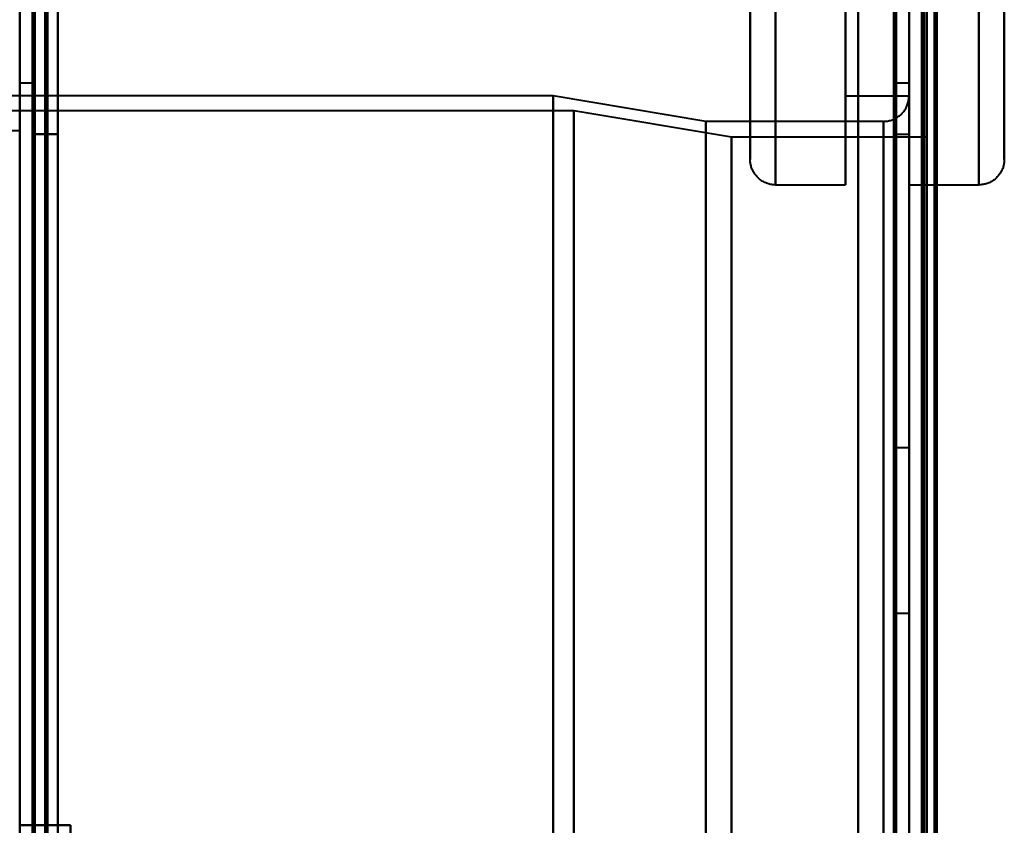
# Model space of a CAD drawing. Header units: millimetres. Extents: x -1087 to 1688, y -120 to 1010.
# Tile 40 of 86: x -533 to -494, y 811 to 842. Entities that reach past the tile are written whole.
import ezdxf

# ---------------------------------------------------------------- set-up
doc = ezdxf.new("R2010")
doc.units = ezdxf.units.MM
doc.layers.add('A-GENM', color=13, linetype='Continuous', lineweight=40)
doc.layers.add('G-IMPT', color=8, linetype='Continuous', lineweight=40)

# ---------------------------------------------------------------- blocks, each defined once
blk = doc.blocks.new('NEXA 700 CALQUES_dwg-751640-Arrière')
at = {"layer": 'G-IMPT'}
for p, q in [((-532.53, 937.272), (-532.53, 129.472)), ((-498.03, 902.772), (-498.03, 128.972)), ((-498.03, 129.472), (-498.03, 902.272)), ((-503.28, 889.872), (-503.28, 835.872)), ((-498.03, 889.872), (-498.03, 835.872)), ((-498.03, 889.872), (-498.03, 835.872)), ((-495.28, 835.872), (-495.28, 889.872)), ((-495.28, 835.872), (-495.28, 889.872)), ((-504.28, 836.872), (-504.28, 888.872)), ((-494.28, 888.872), (-494.28, 836.872)), ((-504.28, 862.872), (-504.28, 836.872)), ((-504.28, 836.872), (-504.28, 862.872)), ((-503.28, 862.872), (-503.28, 835.872)), ((-503.28, 835.872), (-503.28, 862.872)), ((-500.53, 862.872), (-500.53, 835.872)), ((-500.53, 835.872), (-500.53, 862.872)), ((-500.53, 862.872), (-500.53, 839.372)), ((-500.53, 839.372), (-500.53, 862.872)), ((-498.53, 862.872), (-498.53, 837.872)), ((-498.53, 837.872), (-498.53, 862.872)), ((-498.03, 862.872), (-498.03, 839.372)), ((-498.03, 862.872), (-498.03, 837.872)), ((-498.03, 839.372), (-498.03, 862.872)), ((-498.03, 837.872), (-498.03, 862.872)), ((-498.03, 835.872), (-498.03, 862.872)), ((-498.03, 835.872), (-498.03, 862.872)), ((-495.28, 862.872), (-495.28, 835.872)), ((-494.28, 836.872), (-494.28, 862.872)), ((-494.28, 862.872), (-494.28, 836.872)), ((-498.03, 713.372), (-498.03, 848.372)), ((-498.03, 848.372), (-498.03, 713.372)), ((-497.33, 713.372), (-497.33, 848.372)), ((-497.33, 848.372), (-497.33, 713.372)), ((-532.53, 839.872), (-533.03, 839.872)), ((-532.53, 713.372), (-532.53, 839.872)), ((-532.53, 839.872), (-532.53, 713.372)), ((-498.03, 839.872), (-498.53, 839.872)), ((-498.53, 839.872), (-498.53, 713.372)), ((-498.53, 713.372), (-498.53, 839.872)), ((-498.03, 839.872), (-498.03, 713.372)), ((-498.03, 713.372), (-498.03, 839.872)), ((-512.03, 839.372), (-552.03, 839.372)), ((-506.03, 838.372), (-512.03, 839.372)), ((-512.03, 839.372), (-512.03, 713.372)), ((-512.03, 713.372), (-512.03, 839.372)), ((-500.53, 839.372), (-498.03, 839.372)), ((-498.03, 839.372), (-498.03, 713.372)), ((-498.03, 839.372), (-498.03, 587.372)), ((-498.03, 713.372), (-498.03, 839.372)), ((-511.228, 838.781), (-552.803, 838.781)), ((-505.02, 837.746), (-511.228, 838.781)), ((-511.228, 713.372), (-511.228, 838.781)), ((-511.228, 838.781), (-511.228, 713.372)), ((-499.03, 838.372), (-506.03, 838.372)), ((-506.03, 838.372), (-506.03, 713.372)), ((-506.03, 713.372), (-506.03, 838.372)), ((-499.03, 838.372), (-499.03, 713.372)), ((-499.03, 713.372), (-499.03, 838.372)), ((-499.03, 588.372), (-499.03, 838.372)), ((-498.53, 837.872), (-498.03, 837.872)), ((-497.33, 837.746), (-505.02, 837.746)), ((-505.02, 713.372), (-505.02, 837.746)), ((-505.02, 713.372), (-505.02, 837.746)), ((-505.02, 837.746), (-505.02, 713.372)), ((-505.02, 837.746), (-505.02, 713.372)), ((-497.33, 713.372), (-497.33, 837.746)), ((-497.33, 837.746), (-497.33, 588.998)), ((-497.33, 837.746), (-497.33, 588.998)), ((-503.28, 835.872), (-500.53, 835.872)), ((-498.03, 835.872), (-495.28, 835.872)), ((-498.03, 825.522), (-498.53, 825.522)), ((-498.53, 825.522), (-498.53, 822.272)), ((-498.53, 822.272), (-498.53, 825.522)), ((-498.03, 822.272), (-498.03, 825.522)), ((-498.03, 825.522), (-498.03, 822.272)), ((-498.53, 822.272), (-498.53, 819.022)), ((-498.53, 819.022), (-498.53, 822.272)), ((-498.03, 819.022), (-498.03, 822.272)), ((-498.03, 822.272), (-498.03, 819.022)), ((-498.53, 819.022), (-498.03, 819.022)), ((-533.03, 810.672), (-532.43, 810.672))]:
    blk.add_line(p, q, dxfattribs=at)
at = {"layer": 'G-IMPT', "flags": 128}
for points in [[(-533.03, 128.972), (-533.03, 331.172), (-533.03, 533.372), (-533.03, 735.572), (-533.03, 937.772)], [(-532.53, 128.972), (-532.53, 331.172), (-532.53, 533.372), (-532.53, 735.572), (-532.53, 937.772)], [(-532.43, 937.772), (-532.43, 735.572), (-532.43, 533.372), (-532.43, 331.172), (-532.43, 128.972)], [(-532.43, 128.972), (-532.43, 331.172), (-532.43, 533.372), (-532.43, 735.572), (-532.43, 937.772)], [(-532.43, 937.772), (-532.43, 735.572), (-532.43, 533.372), (-532.43, 331.172), (-532.43, 128.972)], [(-532.53, 937.272), (-532.53, 735.322), (-532.53, 533.372), (-532.53, 331.422), (-532.53, 129.472)], [(-532.53, 129.472), (-532.53, 331.422), (-532.53, 533.372), (-532.53, 735.322), (-532.53, 937.272)], [(-532.53, 937.272), (-532.53, 735.322), (-532.53, 533.372), (-532.53, 331.422), (-532.53, 129.472)], [(-532.53, 129.472), (-532.53, 331.422), (-532.53, 533.372), (-532.53, 735.322), (-532.53, 937.272)], [(-532.53, 937.272), (-532.53, 735.322), (-532.53, 533.372), (-532.53, 331.422), (-532.53, 129.472)], [(-532.53, 129.472), (-532.53, 331.422), (-532.53, 533.372), (-532.53, 735.322), (-532.53, 937.272)], [(-532.03, 937.272), (-532.03, 735.322), (-532.03, 533.372), (-532.03, 331.422), (-532.03, 129.472)], [(-532.03, 129.472), (-532.03, 331.422), (-532.03, 533.372), (-532.03, 735.322), (-532.03, 937.272)], [(-532.03, 937.272), (-532.03, 735.322), (-532.03, 533.372), (-532.03, 331.422), (-532.03, 129.472)], [(-531.93, 129.472), (-531.93, 331.422), (-531.93, 533.372), (-531.93, 735.322), (-531.93, 937.272)], [(-531.93, 937.272), (-531.93, 735.322), (-531.93, 533.372), (-531.93, 331.422), (-531.93, 129.472)], [(-531.93, 129.472), (-531.93, 331.422), (-531.93, 533.372), (-531.93, 735.322), (-531.93, 937.272)], [(-533.03, 902.772), (-533.03, 709.322), (-533.03, 515.872), (-533.03, 322.422), (-533.03, 128.972)], [(-532.53, 810.672), (-532.53, 833.697), (-532.53, 856.722), (-532.53, 879.747), (-532.53, 902.772)], [(-532.53, 902.772), (-532.53, 709.322), (-532.53, 515.872), (-532.53, 322.422), (-532.53, 128.972)], [(-532.43, 902.772), (-532.43, 879.747), (-532.43, 856.722), (-532.43, 833.697), (-532.43, 810.672)], [(-532.43, 128.972), (-532.43, 322.422), (-532.43, 515.872), (-532.43, 709.322), (-532.43, 902.772)], [(-532.43, 902.772), (-532.43, 709.322), (-532.43, 515.872), (-532.43, 322.422), (-532.43, 128.972)], [(-532.43, 810.672), (-532.43, 833.697), (-532.43, 856.722), (-532.43, 879.747), (-532.43, 902.772)], [(-532.43, 902.772), (-532.43, 879.747), (-532.43, 856.722), (-532.43, 833.697), (-532.43, 810.672)], [(-532.43, 128.972), (-532.43, 322.422), (-532.43, 515.872), (-532.43, 709.322), (-532.43, 902.772)], [(-500.03, 128.972), (-500.03, 322.422), (-500.03, 515.872), (-500.03, 709.322), (-500.03, 902.772)], [(-500.03, 902.772), (-500.03, 709.322), (-500.03, 515.872), (-500.03, 322.422), (-500.03, 128.972)], [(-500.03, 128.972), (-500.03, 322.422), (-500.03, 515.872), (-500.03, 709.322), (-500.03, 902.772)], [(-500.03, 902.772), (-500.03, 709.322), (-500.03, 515.872), (-500.03, 322.422), (-500.03, 128.972)], [(-498.03, 902.772), (-498.03, 709.322), (-498.03, 515.872), (-498.03, 322.422), (-498.03, 128.972)], [(-498.03, 128.972), (-498.03, 322.422), (-498.03, 515.872), (-498.03, 709.322), (-498.03, 902.772)], [(-497.53, 902.772), (-497.53, 709.322), (-497.53, 515.872), (-497.53, 322.422), (-497.53, 128.972)], [(-497.43, 902.772), (-497.43, 709.322), (-497.43, 515.872), (-497.43, 322.422), (-497.43, 128.972)], [(-497.43, 128.972), (-497.43, 322.422), (-497.43, 515.872), (-497.43, 709.322), (-497.43, 902.772)], [(-497.43, 128.972), (-497.43, 322.422), (-497.43, 515.872), (-497.43, 709.322), (-497.43, 902.772)], [(-531.53, 902.272), (-531.53, 879.372), (-531.53, 856.472), (-531.53, 833.572), (-531.53, 810.672)], [(-531.53, 810.672), (-531.53, 833.572), (-531.53, 856.472), (-531.53, 879.372), (-531.53, 902.272)], [(-531.53, 810.672), (-531.53, 833.572), (-531.53, 856.472), (-531.53, 879.372), (-531.53, 902.272)], [(-531.53, 902.272), (-531.53, 879.372), (-531.53, 856.472), (-531.53, 833.572), (-531.53, 810.672)], [(-531.53, 129.472), (-531.53, 322.672), (-531.53, 515.872), (-531.53, 709.072), (-531.53, 902.272)], [(-531.53, 902.272), (-531.53, 709.072), (-531.53, 515.872), (-531.53, 322.672), (-531.53, 129.472)], [(-531.53, 129.472), (-531.53, 322.672), (-531.53, 515.872), (-531.53, 709.072), (-531.53, 902.272)], [(-531.53, 902.272), (-531.53, 709.072), (-531.53, 515.872), (-531.53, 322.672), (-531.53, 129.472)], [(-500.03, 902.272), (-500.03, 709.072), (-500.03, 515.872), (-500.03, 322.672), (-500.03, 129.472)], [(-500.03, 129.472), (-500.03, 322.672), (-500.03, 515.872), (-500.03, 709.072), (-500.03, 902.272)], [(-500.03, 129.472), (-500.03, 322.672), (-500.03, 515.872), (-500.03, 709.072), (-500.03, 902.272)], [(-500.03, 902.272), (-500.03, 709.072), (-500.03, 515.872), (-500.03, 322.672), (-500.03, 129.472)], [(-498.63, 129.472), (-498.63, 322.672), (-498.63, 515.872), (-498.63, 709.072), (-498.63, 902.272)], [(-498.63, 902.272), (-498.63, 709.072), (-498.63, 515.872), (-498.63, 322.672), (-498.63, 129.472)], [(-498.63, 902.272), (-498.63, 709.072), (-498.63, 515.872), (-498.63, 322.672), (-498.63, 129.472)], [(-498.63, 129.472), (-498.63, 322.672), (-498.63, 515.872), (-498.63, 709.072), (-498.63, 902.272)], [(-498.63, 129.472), (-498.63, 322.672), (-498.63, 515.872), (-498.63, 709.072), (-498.63, 902.272)], [(-498.63, 902.272), (-498.63, 709.072), (-498.63, 515.872), (-498.63, 322.672), (-498.63, 129.472)], [(-498.53, 129.472), (-498.53, 322.672), (-498.53, 515.872), (-498.53, 709.072), (-498.53, 902.272)], [(-498.53, 902.272), (-498.53, 709.072), (-498.53, 515.872), (-498.53, 322.672), (-498.53, 129.472)], [(-498.03, 902.272), (-498.03, 717.047), (-498.03, 531.822), (-498.03, 346.597), (-498.03, 161.372)], [(-498.03, 902.272), (-498.03, 709.072), (-498.03, 515.872), (-498.03, 322.672), (-498.03, 129.472)], [(-498.03, 161.372), (-498.03, 346.597), (-498.03, 531.822), (-498.03, 717.047), (-498.03, 902.272)], [(-498.03, 129.472), (-498.03, 322.672), (-498.03, 515.872), (-498.03, 709.072), (-498.03, 902.272)], [(-498.03, 902.272), (-498.03, 709.072), (-498.03, 515.872), (-498.03, 322.672), (-498.03, 129.472)], [(-498.03, 129.472), (-498.03, 322.672), (-498.03, 515.872), (-498.03, 709.072), (-498.03, 902.272)], [(-497.53, 129.472), (-497.53, 322.672), (-497.53, 515.872), (-497.53, 709.072), (-497.53, 902.272)], [(-497.53, 902.272), (-497.53, 709.072), (-497.53, 515.872), (-497.53, 322.672), (-497.53, 129.472)], [(-497.53, 129.472), (-497.53, 322.672), (-497.53, 515.872), (-497.53, 709.072), (-497.53, 902.272)], [(-497.53, 902.272), (-497.53, 709.072), (-497.53, 515.872), (-497.53, 322.672), (-497.53, 129.472)], [(-497.53, 129.472), (-497.53, 322.672), (-497.53, 515.872), (-497.53, 709.072), (-497.53, 902.272)], [(-497.53, 902.272), (-497.53, 709.072), (-497.53, 515.872), (-497.53, 322.672), (-497.53, 129.472)], [(-497.03, 129.372), (-497.03, 322.622), (-497.03, 515.872), (-497.03, 709.122), (-497.03, 902.372)], [(-497.03, 902.372), (-497.03, 709.122), (-497.03, 515.872), (-497.03, 322.622), (-497.03, 129.372)], [(-497.03, 902.272), (-497.03, 709.072), (-497.03, 515.872), (-497.03, 322.672), (-497.03, 129.472)], [(-497.03, 129.472), (-497.03, 322.672), (-497.03, 515.872), (-497.03, 709.072), (-497.03, 902.272)], [(-496.93, 161.372), (-496.93, 346.597), (-496.93, 531.822), (-496.93, 717.047), (-496.93, 902.272)], [(-496.93, 902.272), (-496.93, 717.047), (-496.93, 531.822), (-496.93, 346.597), (-496.93, 161.372)], [(-504.28, 836.872), (-504.28, 836.893), (-504.28, 836.955), (-504.28, 837.059), (-504.28, 837.204), (-504.28, 837.391), (-504.28, 837.618), (-504.28, 837.885), (-504.28, 838.192), (-504.28, 838.539), (-504.28, 838.925), (-504.28, 839.349), (-504.28, 839.81), (-504.28, 840.309), (-504.28, 840.844), (-504.28, 841.414), (-504.28, 842.018), (-504.28, 842.655)], [(-504.28, 843.013), (-504.28, 842.358), (-504.28, 841.736), (-504.28, 841.147), (-504.28, 840.593), (-504.28, 840.075), (-504.28, 839.593), (-504.28, 839.149), (-504.28, 838.742), (-504.28, 838.375), (-504.28, 838.046), (-504.28, 837.757), (-504.28, 837.508), (-504.28, 837.3), (-504.28, 837.132), (-504.28, 837.006), (-504.28, 836.922), (-504.28, 836.878), (-504.28, 836.872)], [(-494.28, 843.013), (-494.28, 842.358), (-494.28, 841.736), (-494.28, 841.147), (-494.28, 840.593), (-494.28, 840.075), (-494.28, 839.593), (-494.28, 839.149), (-494.28, 838.742), (-494.28, 838.375), (-494.28, 838.046), (-494.28, 837.757), (-494.28, 837.508), (-494.28, 837.3), (-494.28, 837.132), (-494.28, 837.006), (-494.28, 836.922), (-494.28, 836.878), (-494.28, 836.872)], [(-494.28, 836.872), (-494.28, 836.893), (-494.28, 836.955), (-494.28, 837.059), (-494.28, 837.204), (-494.28, 837.391), (-494.28, 837.618), (-494.28, 837.885), (-494.28, 838.192), (-494.28, 838.539), (-494.28, 838.925), (-494.28, 839.349), (-494.28, 839.81), (-494.28, 840.309), (-494.28, 840.844), (-494.28, 841.414), (-494.28, 842.018), (-494.28, 842.655)], [(-499.03, 838.372), (-498.99, 838.373), (-498.95, 838.376), (-498.911, 838.379), (-498.871, 838.385), (-498.832, 838.392), (-498.793, 838.401), (-498.754, 838.411), (-498.716, 838.423), (-498.678, 838.436), (-498.641, 838.451), (-498.604, 838.468), (-498.569, 838.485), (-498.533, 838.504), (-498.499, 838.525), (-498.466, 838.547), (-498.433, 838.57), (-498.402, 838.595), (-498.371, 838.62), (-498.341, 838.647), (-498.313, 838.676), (-498.286, 838.705), (-498.26, 838.735), (-498.235, 838.766), (-498.211, 838.799), (-498.189, 838.832), (-498.168, 838.866), (-498.148, 838.901), (-498.13, 838.937), (-498.114, 838.973), (-498.098, 839.01), (-498.085, 839.048), (-498.072, 839.086), (-498.062, 839.124), (-498.053, 839.163), (-498.045, 839.202), (-498.039, 839.242), (-498.034, 839.282), (-498.032, 839.322), (-498.03, 839.362), (-498.03, 839.372)], [(-532.53, 717.872), (-532.53, 747.872), (-532.53, 777.872), (-532.53, 807.872), (-532.53, 837.872)], [(-532.53, 837.872), (-532.28, 837.872), (-532.03, 837.872), (-531.78, 837.872), (-531.53, 837.872)], [(-531.53, 837.872), (-531.78, 837.872), (-532.03, 837.872), (-532.28, 837.872), (-532.53, 837.872)], [(-532.53, 837.872), (-532.28, 837.872), (-532.03, 837.872), (-531.78, 837.872), (-531.53, 837.872)], [(-531.53, 837.872), (-531.78, 837.872), (-532.03, 837.872), (-532.28, 837.872), (-532.53, 837.872)], [(-532.53, 837.872), (-532.53, 807.872), (-532.53, 777.872), (-532.53, 747.872), (-532.53, 717.872)], [(-532.53, 717.872), (-532.53, 747.872), (-532.53, 777.872), (-532.53, 807.872), (-532.53, 837.872)], [(-532.53, 837.872), (-532.53, 807.872), (-532.53, 777.872), (-532.53, 747.872), (-532.53, 717.872)], [(-531.53, 837.872), (-531.53, 807.872), (-531.53, 777.872), (-531.53, 747.872), (-531.53, 717.872)], [(-531.53, 717.872), (-531.53, 747.872), (-531.53, 777.872), (-531.53, 807.872), (-531.53, 837.872)], [(-531.53, 837.872), (-531.53, 807.872), (-531.53, 777.872), (-531.53, 747.872), (-531.53, 717.872)], [(-531.53, 717.872), (-531.53, 747.872), (-531.53, 777.872), (-531.53, 807.872), (-531.53, 837.872)], [(-503.28, 835.872), (-503.32, 835.873), (-503.36, 835.876), (-503.4, 835.879), (-503.44, 835.885), (-503.479, 835.892), (-503.518, 835.901), (-503.557, 835.911), (-503.595, 835.923), (-503.633, 835.936), (-503.67, 835.951), (-503.706, 835.968), (-503.742, 835.985), (-503.777, 836.004), (-503.812, 836.025), (-503.845, 836.047), (-503.878, 836.07), (-503.909, 836.095), (-503.94, 836.12), (-503.969, 836.147), (-503.998, 836.176), (-504.025, 836.205), (-504.051, 836.235), (-504.076, 836.266), (-504.1, 836.299), (-504.122, 836.332), (-504.143, 836.366), (-504.162, 836.401), (-504.18, 836.437), (-504.197, 836.473), (-504.212, 836.51), (-504.226, 836.548), (-504.238, 836.586), (-504.249, 836.624), (-504.258, 836.663), (-504.266, 836.702), (-504.272, 836.742), (-504.276, 836.782), (-504.279, 836.822), (-504.28, 836.862), (-504.28, 836.872)], [(-494.28, 836.872), (-494.281, 836.832), (-494.284, 836.792), (-494.288, 836.753), (-494.293, 836.713), (-494.3, 836.674), (-494.309, 836.635), (-494.319, 836.596), (-494.331, 836.558), (-494.344, 836.52), (-494.359, 836.483), (-494.376, 836.446), (-494.393, 836.411), (-494.413, 836.375), (-494.433, 836.341), (-494.455, 836.308), (-494.478, 836.275), (-494.503, 836.244), (-494.529, 836.213), (-494.556, 836.183), (-494.584, 836.155), (-494.613, 836.128), (-494.643, 836.102), (-494.675, 836.077), (-494.707, 836.053), (-494.74, 836.031), (-494.774, 836.01), (-494.809, 835.99), (-494.845, 835.972), (-494.881, 835.956), (-494.918, 835.94), (-494.956, 835.927), (-494.994, 835.914), (-495.032, 835.904), (-495.071, 835.894), (-495.11, 835.887), (-495.15, 835.881), (-495.19, 835.876), (-495.23, 835.874), (-495.27, 835.872), (-495.28, 835.872)], [(-533.03, 810.672), (-532.53, 810.672), (-532.03, 810.672), (-531.53, 810.672), (-531.03, 810.672)], [(-531.03, 810.672), (-531.53, 810.672), (-532.03, 810.672), (-532.53, 810.672), (-533.03, 810.672)], [(-531.03, 810.672), (-531.405, 810.672), (-531.78, 810.672), (-532.155, 810.672), (-532.53, 810.672)], [(-532.53, 810.672), (-532.53, 794.272), (-532.53, 777.872), (-532.53, 761.472), (-532.53, 745.072)], [(-532.48, 810.672), (-532.493, 810.672), (-532.505, 810.672), (-532.518, 810.672), (-532.53, 810.672)], [(-532.53, 810.672), (-532.155, 810.672), (-531.78, 810.672), (-531.405, 810.672), (-531.03, 810.672)], [(-532.53, 745.072), (-532.53, 761.472), (-532.53, 777.872), (-532.53, 794.272), (-532.53, 810.672)], [(-531.53, 810.672), (-531.768, 810.672), (-532.005, 810.672), (-532.243, 810.672), (-532.48, 810.672)], [(-532.43, 810.672), (-532.08, 810.672), (-531.73, 810.672), (-531.38, 810.672), (-531.03, 810.672)], [(-531.03, 810.672), (-531.155, 810.672), (-531.28, 810.672), (-531.405, 810.672), (-531.53, 810.672)], [(-531.03, 810.672), (-531.03, 794.272), (-531.03, 777.872), (-531.03, 761.472), (-531.03, 745.072)], [(-531.03, 810.672), (-531.03, 794.272), (-531.03, 777.872), (-531.03, 761.472), (-531.03, 745.072)], [(-531.03, 745.072), (-531.03, 761.472), (-531.03, 777.872), (-531.03, 794.272), (-531.03, 810.672)], [(-531.03, 745.072), (-531.03, 761.472), (-531.03, 777.872), (-531.03, 794.272), (-531.03, 810.672)], [(-531.03, 745.072), (-531.03, 761.472), (-531.03, 777.872), (-531.03, 794.272), (-531.03, 810.672)], [(-531.03, 810.672), (-531.03, 794.272), (-531.03, 777.872), (-531.03, 761.472), (-531.03, 745.072)]]:
    blk.add_lwpolyline(points, dxfattribs=at)
blk = doc.blocks.new('Souche connecteur circulaire R23 - Souche connecteur circulaire R23-751696-Arrière')
at = {"layer": 'A-GENM'}
for p, q in [((-533.03, 838), (-573.03, 838)), ((-533.03, 713), (-533.03, 838))]:
    blk.add_line(p, q, dxfattribs=at)

msp = doc.modelspace()

# ---------------------------------------------------------------- block references
at = {"layer": 'A-GENM'}
msp.add_blockref('Souche connecteur circulaire R23 - Souche connecteur circulaire R23-751696-Arrière', (0, 0), dxfattribs=at)
at = {"layer": 'G-IMPT'}
msp.add_blockref('NEXA 700 CALQUES_dwg-751640-Arrière', (0, 0), dxfattribs=at)

doc.saveas('drawing.dxf')
